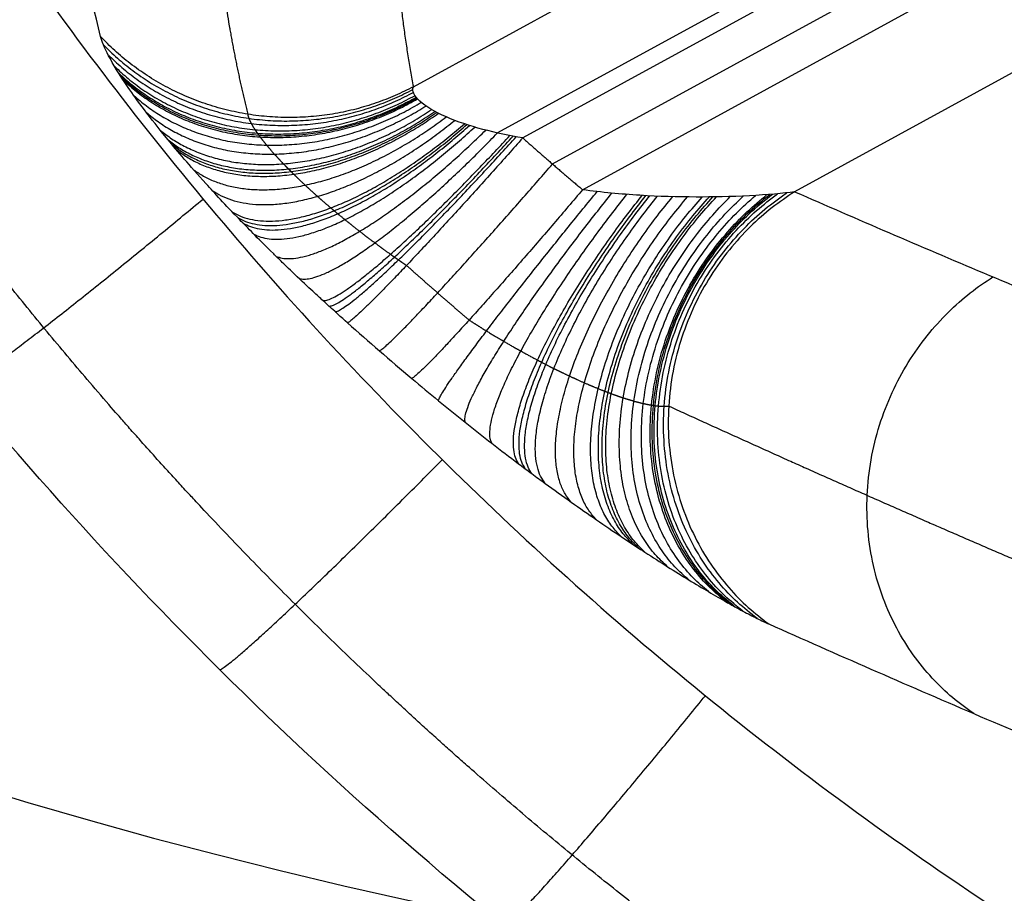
# Model space of a CAD drawing. Header units: millimetres. Extents: x -100 to 126, y -123 to 124.
# Tile 63 of 133: x -50.1 to -40.6, y 8.13 to 16.56. Entities that reach past the tile are written whole.
import ezdxf

# ---------------------------------------------------------------- set-up
doc = ezdxf.new("R2010")
doc.units = ezdxf.units.MM
doc.layers.add('Window garden_table', color=18, linetype='Continuous', true_color=0x000000)

msp = doc.modelspace()

# ---------------------------------------------------------------- linework, layer by layer
at = {"layer": 'Window garden_table'}
for p, q in [((-46.3034, 15.915, 68.3844), (8.8349, 46.0587, 68.3844)), ((8.7716, 45.1348, 69.1607), (-45.4916, 15.4696, 69.1607)), ((8.6804, 44.903, 69.1799), (-45.2472, 15.4212, 69.1799)), ((-44.9606, 15.1704, 69.1939), (8.7368, 44.5263, 69.1939)), ((-44.6699, 14.9217, 69.2079), (8.7892, 44.1474, 69.2079)), ((7.7008, 42.4135, 68.4884), (-42.6228, 14.902, 68.4884))]:
    msp.add_line(p, q, dxfattribs=at)
at = {"layer": 'Window garden_table', "extrusion": (0.095362, -0.174434, -0.98004)}
for centre, radius in [((-1.5741, -30.7518, -191.356), 58.0727), ((-1.5741, -30.7518, -193.856), 55.5727), ((-1.5741, -30.7518, -178.8288), 56.1189), ((-1.5741, -30.7518, -163.856), 52.2465)]:
    msp.add_circle(centre, radius, dxfattribs=at)
at = {"layer": 'Window garden_table', "extrusion": (-0.095362, 0.174434, 0.98004)}
msp.add_circle((1.5741, -30.7518, 161.3321), 53.3216, dxfattribs=at)
at = {"layer": 'Window garden_table', "extrusion": (0.095362, -0.174434, -0.98004)}
for centre, radius, start, end in [((-1.5741, -30.7518, -190.9647), 58.0419, 270, 90), ((-1.5741, -30.7518, -166.6929), 54.196, 270, 90), ((-1.5741, -30.7518, -165.2059), 53.0925, 270, 90), ((-1.5741, -30.7518, -190.9647), 58.0419, 90, 270), ((-1.5741, -30.7518, -166.6929), 54.196, 90, 270), ((-1.5741, -30.7518, -165.2059), 53.0925, 90, 270)]:
    msp.add_arc(centre, radius, start, end, dxfattribs=at)
at = {"layer": 'Window garden_table', "extrusion": (-0.095362, 0.174434, 0.98004)}
for centre, radius, start, end in [((1.5741, -30.7518, 191.7472), 53.1035, 90, 270), ((1.5741, -30.7518, 161.0191), 53.297, 90, 270), ((1.5741, -30.7518, 162.7743), 52.7073, 90, 270), ((1.5741, -30.7518, 191.7472), 53.1035, 270, 90), ((1.5741, -30.7518, 161.0191), 53.297, 270, 90), ((1.5741, -30.7518, 162.7743), 52.7073, 270, 90)]:
    msp.add_arc(centre, radius, start, end, dxfattribs=at)
at = {"layer": 'Window garden_table', "extrusion": (0.103662, -0.187475, -0.976784)}
for centre, radius in [((0.009, -26.0716, -165.443), 55.6208), ((0.009, -26.0716, -165.7885), 55.2753), ((0.009, -26.0716, -165.0975), 55.2753), ((0.009, -26.0716, -165.443), 54.9298)]:
    msp.add_arc(centre, radius, 91.7422, 88.6637, dxfattribs=at)
at = {"layer": 'Window garden_table', "extrusion": (0.102725, 0.187991, -0.976784)}
for centre, radius in [((-0.5324, -25.4646, -164.2861), 55.6208), ((-0.5324, -25.4646, -163.9406), 55.2753), ((-0.5324, -25.4646, -164.6316), 55.2753), ((-0.5324, -25.4646, -164.2861), 54.9298)]:
    msp.add_arc(centre, radius, 91.7422, 88.6637, dxfattribs=at)
at = {"layer": 'Window garden_table'}
for points, weights, knots in [([(-39.5587, 69.0784, 49.5184), (-40.5971, 68.5108, 49.5184), (-41.6075, 67.8916, 49.5209), (-43.5623, 66.5566, 49.531), (-44.507, 65.8406, 49.5385), (-46.3212, 64.3186, 49.5585), (-47.191, 63.5125, 49.571), (-48.8474, 61.818, 49.6008), (-49.6341, 60.9295, 49.6181), (-51.1169, 59.0786, 49.6574), (-51.813, 58.1161, 49.6793), (-53.1078, 56.1263, 49.7277), (-53.7067, 55.0989, 49.7542), (-54.8013, 52.9892, 49.8113), (-55.2971, 51.9067, 49.842), (-56.1809, 49.697, 49.9073), (-56.5688, 48.5697, 49.9419), (-57.2333, 46.2811, 50.0147), (-57.5097, 45.1196, 50.053), (-57.9482, 42.7738, 50.1327), (-58.1103, 41.5893, 50.1742), (-58.3187, 39.2087, 50.2601), (-58.3648, 38.0125, 50.3045), (-58.3407, 35.6197, 50.3957), (-58.2703, 34.4231, 50.4426), (-58.0138, 32.041, 50.5383), (-57.8275, 30.8555, 50.5872), (-57.3407, 28.507, 50.6865), (-57.0401, 27.3439, 50.7369), (-56.3274, 25.0514, 50.8389), (-55.9152, 23.9219, 50.8905), (-54.9833, 21.7074, 50.9942), (-54.4633, 20.6225, 51.0463), (-53.3207, 18.5074, 51.1507), (-52.6978, 17.4774, 51.2029), (-51.3551, 15.4822, 51.3071), (-50.6352, 14.5172, 51.3589), (-49.1051, 12.6613, 51.4617), (-48.2949, 11.7705, 51.5127), (-46.5919, 10.0719, 51.6132), (-45.699, 9.2642, 51.6628), (-43.8392, 7.7396, 51.76), (-42.8722, 7.0229, 51.8077), (-40.8734, 5.6872, 51.9007), (-39.8415, 5.0685, 51.946), (-37.7227, 3.9351, 52.0339), (-36.6358, 3.4206, 52.0765), (-34.4175, 2.5007, 52.1583), (-33.2861, 2.0955, 52.1976), (-30.9895, 1.3983, 52.2726), (-29.8246, 1.1066, 52.3083), (-27.4721, 0.6393, 52.3757), (-26.2848, 0.464, 52.4075), (-23.8994, 0.2314, 52.4666), (-22.7013, 0.1744, 52.494), (-20.9054, 0.1779, 52.5317), (-20.3067, 0.194, 52.5436), (-19.111, 0.2558, 52.5664), (-18.514, 0.3015, 52.5772), (-17.3232, 0.4226, 52.5977), (-16.7294, 0.498, 52.6073), (-15.5464, 0.6781, 52.6252), (-14.9572, 0.7829, 52.6336), (-13.7848, 1.0217, 52.6491), (-13.2017, 1.1557, 52.6562), (-12.043, 1.4525, 52.6692), (-11.4673, 1.6153, 52.6751), (-10.325, 1.9695, 52.6855), (-9.7583, 2.1608, 52.6901), (-8.6352, 2.5714, 52.6979), (-8.0788, 2.7907, 52.7012), (-6.9777, 3.2568, 52.7064), (-6.433, 3.5036, 52.7084), (-5.3565, 4.0241, 52.711), (-4.8249, 4.2977, 52.7117), (-3.7758, 4.8713, 52.7117), (-3.2584, 5.1711, 52.711), (-2.2392, 5.7963, 52.7084), (-1.7374, 6.1216, 52.7064), (-0.7507, 6.7969, 52.7012), (-0.2657, 7.1469, 52.6979), (0.6862, 7.8707, 52.6901), (1.1531, 8.2445, 52.6855), (2.0679, 9.0149, 52.6751), (2.5157, 9.4116, 52.6692), (3.391, 10.2268, 52.6562), (3.8186, 10.6453, 52.6491), (4.6524, 11.5033, 52.6336), (5.0586, 11.9427, 52.6252), (5.8489, 12.8413, 52.6073), (6.2328, 13.3005, 52.5977), (6.9776, 14.2376, 52.5772), (7.3383, 14.7154, 52.5664), (8.0358, 15.6886, 52.5436), (8.3725, 16.1839, 52.5317), (9.3449, 17.6938, 52.494), (9.9436, 18.7331, 52.4666), (11.0355, 20.8667, 52.4075), (11.5288, 21.9608, 52.3757), (12.4053, 24.1933, 52.3083), (12.7886, 25.3315, 52.2726), (13.4414, 27.641, 52.1976), (13.711, 28.8121, 52.1583), (14.1341, 31.1761, 52.0765), (14.2877, 32.3688, 52.0339), (14.4772, 34.7642, 51.946), (14.5134, 35.9668, 51.9007), (14.4681, 38.3704, 51.8077), (14.3867, 39.5713, 51.76), (14.1072, 41.9598, 51.6628), (13.9093, 43.1474, 51.6132), (13.3986, 45.4979, 51.5127), (13.0862, 46.6608, 51.4617), (12.3498, 48.9506, 51.3589), (11.9261, 50.0776, 51.3071), (10.9713, 52.2848, 51.2029), (10.4405, 53.3652, 51.1507), (9.2768, 55.4687, 51.0463), (8.6442, 56.4921, 50.9942), (7.2831, 58.472, 50.8905), (6.5549, 59.4286, 50.8389), (5.0097, 61.266, 50.7369), (4.1929, 62.1469, 50.6865), (2.4787, 63.8244, 50.5872), (1.5813, 64.6212, 50.5383), (-0.2854, 66.123, 50.4426), (-1.2548, 66.8282, 50.3957), (-3.256, 68.14, 50.3045), (-4.2879, 68.7469, 50.2601), (-6.4043, 69.8566, 50.1742), (-7.4889, 70.3596, 50.1327), (-9.7003, 71.2566, 50.053), (-10.8272, 71.6509, 50.0147), (-13.1124, 72.3269, 49.9419), (-14.2708, 72.6089, 49.9073), (-16.608, 73.0577, 49.842), (-17.7869, 73.2247, 49.8113), (-20.1537, 73.442, 49.7542), (-21.3418, 73.4926, 49.7277), (-23.7157, 73.4766, 49.6793), (-24.9018, 73.4102, 49.6574), (-27.2602, 73.1612, 49.6181), (-28.4328, 72.9785, 49.6008), (-30.7534, 72.4989, 49.571), (-31.9014, 72.2018, 49.5585), (-34.162, 71.4961, 49.5385), (-35.2746, 71.0874, 49.531), (-37.4537, 70.1625, 49.5209), (-38.5203, 69.6461, 49.5184), (-39.5587, 69.0784, 49.5184)], [0.905089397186, 0.905089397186, 0.905052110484, 0.904903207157, 0.904791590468, 0.904494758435, 0.904309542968, 0.903866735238, 0.903609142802, 0.903023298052, 0.902695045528, 0.90197009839, 0.901573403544, 0.900714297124, 0.900251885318, 0.89926458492, 0.898739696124, 0.897631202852, 0.897047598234, 0.89582596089, 0.895187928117, 0.893862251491, 0.893174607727, 0.891755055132, 0.891023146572, 0.889520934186, 0.888750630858, 0.887178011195, 0.886375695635, 0.884745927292, 0.883918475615, 0.882245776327, 0.881400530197, 0.879700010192, 0.878844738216, 0.877132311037, 0.876275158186, 0.874567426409, 0.873716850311, 0.872030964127, 0.87119565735, 0.869549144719, 0.868737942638, 0.867148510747, 0.866370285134, 0.864855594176, 0.864119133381, 0.862696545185, 0.862010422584, 0.860696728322, 0.860069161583, 0.858880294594, 0.858318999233, 0.857269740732, 0.856781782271, 0.856109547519, 0.855895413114, 0.855487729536, 0.855294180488, 0.854928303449, 0.854755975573, 0.85443311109, 0.854282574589, 0.854003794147, 0.8538755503, 0.853641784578, 0.853536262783, 0.853348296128, 0.853265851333, 0.853124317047, 0.853065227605, 0.852970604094, 0.852935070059, 0.852887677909, 0.85287581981, 0.85287581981, 0.852887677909, 0.852935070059, 0.852970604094, 0.853065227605, 0.853124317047, 0.853265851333, 0.853348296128, 0.853536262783, 0.853641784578, 0.8538755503, 0.854003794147, 0.854282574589, 0.85443311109, 0.854755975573, 0.854928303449, 0.855294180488, 0.855487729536, 0.855895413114, 0.856109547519, 0.856781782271, 0.857269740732, 0.858318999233, 0.858880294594, 0.860069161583, 0.860696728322, 0.862010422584, 0.862696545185, 0.864119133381, 0.864855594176, 0.866370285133, 0.867148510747, 0.868737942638, 0.869549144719, 0.87119565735, 0.872030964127, 0.873716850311, 0.874567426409, 0.876275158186, 0.877132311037, 0.878844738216, 0.879700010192, 0.881400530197, 0.882245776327, 0.883918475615, 0.884745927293, 0.886375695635, 0.887178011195, 0.888750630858, 0.889520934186, 0.891023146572, 0.891755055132, 0.893174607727, 0.893862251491, 0.895187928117, 0.89582596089, 0.897047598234, 0.897631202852, 0.898739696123, 0.89926458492, 0.900251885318, 0.900714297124, 0.901573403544, 0.90197009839, 0.902695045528, 0.903023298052, 0.903609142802, 0.903866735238, 0.904309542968, 0.904494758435, 0.904791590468, 0.904903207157, 0.905052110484, 0.905089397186, 0.905089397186], [0, 0, 0, 0, 0.098175, 0.098175, 0.19635, 0.19635, 0.294524, 0.294524, 0.392699, 0.392699, 0.490874, 0.490874, 0.589049, 0.589049, 0.687223, 0.687223, 0.785398, 0.785398, 0.883573, 0.883573, 0.981748, 0.981748, 1.079922, 1.079922, 1.178097, 1.178097, 1.276272, 1.276272, 1.374447, 1.374447, 1.472622, 1.472622, 1.570796, 1.570796, 1.668971, 1.668971, 1.767146, 1.767146, 1.865321, 1.865321, 1.963495, 1.963495, 2.06167, 2.06167, 2.159845, 2.159845, 2.25802, 2.25802, 2.356194, 2.356194, 2.454369, 2.454369, 2.552544, 2.552544, 2.650719, 2.650719, 2.699806, 2.699806, 2.748894, 2.748894, 2.797981, 2.797981, 2.847068, 2.847068, 2.896156, 2.896156, 2.945243, 2.945243, 2.99433, 2.99433, 3.043418, 3.043418, 3.092505, 3.092505, 3.141593, 3.141593, 3.19068, 3.19068, 3.239767, 3.239767, 3.288855, 3.288855, 3.337942, 3.337942, 3.38703, 3.38703, 3.436117, 3.436117, 3.485204, 3.485204, 3.534292, 3.534292, 3.583379, 3.583379, 3.632467, 3.632467, 3.730641, 3.730641, 3.828816, 3.828816, 3.926991, 3.926991, 4.025166, 4.025166, 4.12334, 4.12334, 4.221515, 4.221515, 4.31969, 4.31969, 4.417865, 4.417865, 4.516039, 4.516039, 4.614214, 4.614214, 4.712389, 4.712389, 4.810564, 4.810564, 4.908739, 4.908739, 5.006913, 5.006913, 5.105088, 5.105088, 5.203263, 5.203263, 5.301438, 5.301438, 5.399612, 5.399612, 5.497787, 5.497787, 5.595962, 5.595962, 5.694137, 5.694137, 5.792311, 5.792311, 5.890486, 5.890486, 5.988661, 5.988661, 6.086836, 6.086836, 6.185011, 6.185011, 6.283185, 6.283185, 6.283185, 6.283185]), ([(-48.2529, 18.2518, 57.1112), (-48.2394, 17.811, 58.915), (-48.2045, 17.3762, 60.7451), (-48.0891, 16.5078, 64.5067), (-48.0073, 16.0745, 66.4405), (-47.9019, 15.6503, 68.3925)], [0.874793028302, 0.878303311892, 0.881709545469, 0.888449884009, 0.891775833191, 0.894995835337], [4.3985493, 4.3985493, 4.3985493, 4.3985493, 4.4650367, 4.4650367, 4.5341503, 4.5341503, 4.5341503, 4.5341503]), ([(-47.9019, 15.6503, 68.3925), (-47.9007, 15.6389, 68.4466), (-47.8973, 15.6257, 68.5001), (-47.8862, 15.5958, 68.6055), (-47.8785, 15.5792, 68.6575), (-47.8588, 15.5426, 68.76), (-47.8467, 15.5226, 68.8105), (-47.8253, 15.4901, 68.885), (-47.8175, 15.4788, 68.9096), (-47.8051, 15.4613, 68.9462), (-47.8008, 15.4553, 68.9583), (-47.7919, 15.4432, 68.9825), (-47.7873, 15.437, 68.9945), (-47.7638, 15.4058, 69.054), (-47.7428, 15.3795, 69.1), (-47.6969, 15.3243, 69.1887), (-47.6719, 15.2955, 69.2313), (-47.6178, 15.2354, 69.3133), (-47.5887, 15.2041, 69.3526), (-47.542, 15.1555, 69.4089), (-47.5259, 15.1389, 69.4272), (-47.5009, 15.1137, 69.454), (-47.4925, 15.1052, 69.4628), (-47.4753, 15.0882, 69.4802), (-47.4667, 15.0796, 69.4887), (-47.4229, 15.0366, 69.5306), (-47.3862, 15.0016, 69.5618), (-47.3098, 14.9304, 69.6196), (-47.2701, 14.8943, 69.6461), (-47.1876, 14.821, 69.6947), (-47.1448, 14.7839, 69.7166), (-47.0895, 14.737, 69.7411), (-47.0783, 14.7276, 69.7459), (-47.0558, 14.7088, 69.7551), (-47.0444, 14.6993, 69.7595), (-47.0101, 14.6709, 69.7725), (-46.9871, 14.652, 69.7804), (-46.9171, 14.5953, 69.8023), (-46.8697, 14.5577, 69.8144), (-46.7734, 14.4829, 69.8336), (-46.7244, 14.4457, 69.8407), (-46.6251, 14.3718, 69.85), (-46.5747, 14.3352, 69.8523), (-46.511, 14.2898, 69.852), (-46.4982, 14.2807, 69.8518), (-46.4725, 14.2626, 69.8511), (-46.4596, 14.2535, 69.8506), (-46.4209, 14.2266, 69.8487), (-46.395, 14.2087, 69.8468), (-46.3691, 14.191, 69.8443)], [0.894995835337, 0.895443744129, 0.895852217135, 0.89658527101, 0.89690989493, 0.897467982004, 0.897701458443, 0.897975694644, 0.898054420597, 0.898152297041, 0.898181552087, 0.898233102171, 0.89825537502, 0.898348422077, 0.898364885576, 0.898275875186, 0.898170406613, 0.897829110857, 0.897593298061, 0.897133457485, 0.896962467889, 0.896678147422, 0.896578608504, 0.896370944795, 0.896262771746, 0.895700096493, 0.895180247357, 0.893997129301, 0.893333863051, 0.891857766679, 0.891044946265, 0.889930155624, 0.889702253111, 0.889236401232, 0.88899821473, 0.888270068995, 0.887767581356, 0.886208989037, 0.885101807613, 0.882750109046, 0.881505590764, 0.878876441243, 0.877491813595, 0.875670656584, 0.875301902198, 0.874555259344, 0.874177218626, 0.873031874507, 0.872252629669, 0.871457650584], [0, 0, 0, 0, 0.311503, 0.311503, 0.623006, 0.623006, 0.934509, 0.934509, 1.090261, 1.090261, 1.168136, 1.168136, 1.246012, 1.246012, 1.557515, 1.557515, 1.869018, 1.869018, 2.180521, 2.180521, 2.336273, 2.336273, 2.414148, 2.414148, 2.492024, 2.492024, 2.803527, 2.803527, 3.11503, 3.11503, 3.426533, 3.426533, 3.504409, 3.504409, 3.582285, 3.582285, 3.738036, 3.738036, 4.049539, 4.049539, 4.361042, 4.361042, 4.672545, 4.672545, 4.750421, 4.750421, 4.828297, 4.828297, 4.984048, 4.984048, 4.984048, 4.984048]), ([(-45.7651, 13.6641, 69.8767), (-45.7086, 13.6279, 69.8709), (-45.6525, 13.5927, 69.8626), (-45.5408, 13.5243, 69.8413), (-45.4853, 13.4911, 69.8282), (-45.375, 13.4266, 69.7975), (-45.3201, 13.3954, 69.7799), (-45.2114, 13.3349, 69.7403), (-45.1575, 13.3057, 69.7183), (-45.0909, 13.2706, 69.6883), (-45.0775, 13.2636, 69.6822), (-45.051, 13.2498, 69.6696), (-45.0377, 13.2429, 69.6632), (-44.9981, 13.2226, 69.6436), (-44.9721, 13.2094, 69.6301), (-44.8947, 13.1709, 69.5884), (-44.8444, 13.1466, 69.5589), (-44.7465, 13.1008, 69.497), (-44.6989, 13.0792, 69.4646), (-44.6064, 13.0388, 69.397), (-44.5615, 13.0199, 69.3618), (-44.4964, 12.9937, 69.3074), (-44.475, 12.9853, 69.2889), (-44.4435, 12.9731, 69.2608), (-44.4331, 12.9692, 69.2513), (-44.4125, 12.9614, 69.2323), (-44.4023, 12.9576, 69.2227), (-44.3517, 12.939, 69.1744), (-44.3134, 12.9258, 69.1353), (-44.2408, 12.9021, 69.0563), (-44.2065, 12.8917, 69.0164), (-44.1419, 12.8735, 68.9362), (-44.1116, 12.8658, 68.8959), (-44.0549, 12.8528, 68.815), (-44.0285, 12.8475, 68.7746), (-43.9979, 12.8424, 68.7241), (-43.9919, 12.8415, 68.714), (-43.9802, 12.8397, 68.6938), (-43.9744, 12.8389, 68.6837), (-43.9575, 12.8367, 68.6534), (-43.9468, 12.8355, 68.6334), (-43.9162, 12.8327, 68.5739), (-43.8979, 12.8319, 68.5348), (-43.8652, 12.832, 68.458), (-43.8508, 12.833, 68.4203), (-43.8381, 12.8346, 68.3831)], [0.870871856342, 0.869105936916, 0.867284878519, 0.863534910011, 0.861606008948, 0.857641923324, 0.855606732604, 0.851430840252, 0.849290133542, 0.846548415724, 0.845996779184, 0.844886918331, 0.844328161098, 0.842646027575, 0.841518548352, 0.838118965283, 0.835829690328, 0.831211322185, 0.828882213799, 0.824191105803, 0.821829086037, 0.81826772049, 0.817077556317, 0.81528869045, 0.814691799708, 0.813496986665, 0.812898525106, 0.80991650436, 0.807556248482, 0.802899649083, 0.800603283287, 0.796090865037, 0.7938747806, 0.789543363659, 0.787427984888, 0.784862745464, 0.784353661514, 0.783343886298, 0.782842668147, 0.781357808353, 0.780392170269, 0.777572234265, 0.775794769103, 0.772470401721, 0.770923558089, 0.769507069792], [0, 0, 0, 0, 0.324096, 0.324096, 0.648191, 0.648191, 0.972287, 0.972287, 1.296382, 1.296382, 1.377406, 1.377406, 1.45843, 1.45843, 1.620478, 1.620478, 1.944573, 1.944573, 2.268669, 2.268669, 2.592764, 2.592764, 2.754812, 2.754812, 2.835836, 2.835836, 2.91686, 2.91686, 3.240955, 3.240955, 3.565051, 3.565051, 3.889146, 3.889146, 4.213242, 4.213242, 4.294265, 4.294265, 4.375289, 4.375289, 4.537337, 4.537337, 4.861433, 4.861433, 5.185528, 5.185528, 5.185528, 5.185528]), ([(-43.8381, 12.8346, 68.3831), (-43.2027, 12.544, 66.5), (-42.5642, 12.2566, 64.6229), (-41.3001, 11.6981, 60.9408), (-40.6745, 11.4265, 59.1345), (-40.0452, 11.1589, 57.3358)], [0.769507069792, 0.767375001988, 0.765157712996, 0.760612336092, 0.758291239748, 0.75586670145], [0, 0, 0, 0, 6.023503, 6.023503, 11.827787, 11.827787, 11.827787, 11.827787])]:
    msp.add_rational_spline(points, weights, degree=3, knots=knots, dxfattribs=at)
for points, knots in [([(-3.9243, 3.8891, 54.873), (-4.4257, 3.615, 54.873), (-4.9133, 3.3632, 54.8723), (-5.9013, 2.8798, 54.8697), (-6.3908, 2.6541, 54.8678), (-7.7987, 2.0393, 54.8607), (-8.6623, 1.7076, 54.8542), (-10.2606, 1.1491, 54.8397), (-10.997, 0.9218, 54.8317), (-12.3758, 0.5356, 54.8148), (-13.0213, 0.3759, 54.8059), (-14.8532, -0.0318, 54.7786), (-15.9452, -0.2125, 54.7595), (-17.9751, -0.4735, 54.7205), (-18.9107, -0.5522, 54.7006), (-20.6779, -0.6429, 54.6604), (-21.5079, -0.6543, 54.6401), (-23.0906, -0.6288, 54.5992), (-23.8428, -0.5917, 54.5787), (-26.0082, -0.4248, 54.5167), (-27.3317, -0.2402, 54.475), (-29.8178, 0.2257, 54.3914), (-30.9801, 0.508, 54.3493), (-33.1812, 1.1445, 54.265), (-34.2202, 1.4991, 54.2228), (-36.1989, 2.2652, 54.1382), (-37.1392, 2.6771, 54.0958), (-38.9364, 3.5482, 54.0111), (-39.7937, 4.0076, 53.9686), (-42.2554, 5.4457, 53.8414), (-43.7535, 6.485, 53.7565), (-46.519, 8.6925, 53.5868), (-47.7864, 9.8615, 53.5018), (-50.1179, 12.3109, 53.3322), (-51.1824, 13.5921, 53.2474), (-53.1232, 16.2579, 53.0778), (-53.9993, 17.6424, 52.9931), (-55.5671, 20.5109, 52.8239), (-56.2588, 21.9949, 52.7393), (-57.4535, 25.0643, 52.5705), (-57.9565, 26.6497, 52.4862), (-58.7588, 29.9292, 52.3179), (-59.0585, 31.6243, 52.2336), (-59.4244, 35.1363, 52.0658), (-59.4912, 36.9537, 51.982), (-59.3756, 39.7923, 51.8567), (-59.3008, 40.7573, 51.8149), (-59.0674, 42.7306, 51.7317), (-58.9088, 43.7392, 51.6901), (-58.4914, 45.8072, 51.6071), (-58.2326, 46.8671, 51.5657), (-57.5892, 49.0507, 51.4832), (-57.2048, 50.1746, 51.442), (-56.2675, 52.5072, 51.36), (-55.7153, 53.7161, 51.3192), (-54.6994, 55.6216, 51.2584), (-54.3291, 56.2723, 51.2383), (-53.5065, 57.6132, 51.1982), (-53.0544, 58.3033, 51.1783), (-52.0367, 59.7372, 51.1388), (-51.4724, 60.4802, 51.1193), (-50.1722, 62.0449, 51.0809), (-49.439, 62.8655, 51.062), (-48.1183, 64.1898, 51.035), (-47.6392, 64.6484, 51.0261), (-46.5746, 65.6063, 51.0092), (-45.9866, 66.1083, 51.0011), (-44.6484, 67.1673, 50.9864), (-43.8953, 67.727, 50.9798), (-42.5827, 68.6106, 50.9723), (-42.1141, 68.9123, 50.9702), (-41.1318, 69.5113, 50.9675), (-40.6364, 69.7982, 50.9667), (-40.1096, 70.0862, 50.9667)], [0.1187111, 0.1187111, 0.1187111, 0.1187111, 0.1191748, 0.1191748, 0.1196384, 0.1196384, 0.1205658, 0.1205658, 0.1214931, 0.1214931, 0.1224205, 0.1224205, 0.1242752, 0.1242752, 0.1261299, 0.1261299, 0.1279846, 0.1279846, 0.1298393, 0.1298393, 0.1335487, 0.1335487, 0.1372618, 0.1372618, 0.1409748, 0.1409748, 0.1446879, 0.1446879, 0.1484009, 0.1484009, 0.1558162, 0.1558162, 0.1632315, 0.1632315, 0.1706489, 0.1706489, 0.1780662, 0.1780662, 0.1854812, 0.1854812, 0.1928962, 0.1928962, 0.200314, 0.200314, 0.2077318, 0.2077318, 0.2114404, 0.2114404, 0.2151491, 0.2151491, 0.2188578, 0.2188578, 0.2225664, 0.2225664, 0.2262803, 0.2262803, 0.2281373, 0.2281373, 0.2299943, 0.2299943, 0.2318513, 0.2318513, 0.2337082, 0.2337082, 0.2346367, 0.2346367, 0.2355652, 0.2355652, 0.2364937, 0.2364937, 0.2369579, 0.2369579, 0.2374222, 0.2374222, 0.2374222, 0.2374222]), ([(-46.9383, 13.6375, 71.4515), (-46.9976, 13.6901, 71.4477), (-47.0598, 13.7454, 71.4432), (-47.1919, 13.8662, 71.4224), (-47.221, 13.8929, 71.4175), (-47.2978, 13.964, 71.4023), (-47.3579, 14.02, 71.3892), (-47.4902, 14.1454, 71.353), (-47.5344, 14.1881, 71.3382), (-47.6019, 14.2534, 71.3149), (-47.6278, 14.2787, 71.3052), (-47.7446, 14.3932, 71.2599), (-47.7982, 14.4474, 71.2336), (-47.8992, 14.5496, 71.1829), (-47.9406, 14.5921, 71.1599), (-48.0531, 14.7086, 71.0938), (-48.1122, 14.7712, 71.0539), (-48.2171, 14.8836, 70.9777), (-48.2627, 14.9334, 70.9414), (-48.3874, 15.0711, 70.8355), (-48.4546, 15.1477, 70.7692), (-48.5737, 15.2859, 70.6406), (-48.6252, 15.3473, 70.5784), (-48.7644, 15.5163, 70.396), (-48.8372, 15.6094, 70.2798), (-48.9618, 15.7745, 70.0533), (-49.0129, 15.8458, 69.9432), (-49.144, 16.0367, 69.6187), (-49.2029, 16.1346, 69.4103), (-49.2863, 16.293, 69.0037), (-49.3106, 16.3532, 68.8055), (-49.3221, 16.3989, 68.6112)], [-0.004954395, -0.004954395, -0.004954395, -0.004954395, -0.004877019, -0.004877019, -0.004857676, -0.004857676, -0.004838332, -0.004838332, -0.004818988, -0.004818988, -0.004799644, -0.004799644, -0.004722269, -0.004722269, -0.004644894, -0.004644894, -0.004490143, -0.004490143, -0.004335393, -0.004335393, -0.004025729, -0.004025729, -0.003716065, -0.003716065, -0.003096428, -0.003096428, -0.002477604, -0.002477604, -0.001238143, -0.001238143, 0, 0, 0, 0]), ([(-45.2472, 15.4212, 69.1799), (-45.3722, 15.4427, 69.1768), (-45.5046, 15.4701, 69.1639), (-45.7589, 15.538, 69.1075), (-45.8809, 15.5784, 69.064), (-46.2099, 15.7212, 68.8675), (-46.3325, 15.8347, 68.6558), (-46.3034, 15.915, 68.3844)], [0, 0, 0, 0, 0.000382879, 0.000382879, 0.000763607, 0.000763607, 0.001590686, 0.001590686, 0.001590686, 0.001590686]), ([(-42.6228, 14.902, 68.4884), (-42.7297, 14.8862, 68.6169), (-42.8883, 14.8721, 68.7346), (-43.2324, 14.8548, 68.9241), (-43.4178, 14.8509, 68.9956), (-43.7507, 14.8518, 69.1009), (-43.9325, 14.8568, 69.1426), (-44.2997, 14.8789, 69.1983), (-44.4852, 14.8963, 69.2122), (-44.6699, 14.9217, 69.2079)], [0, 0, 0, 0, 0.000517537, 0.000517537, 0.001040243, 0.001040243, 0.001637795, 0.001637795, 0.002235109, 0.002235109, 0.002235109, 0.002235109]), ([(-46.3188, 13.1005, 71.4903), (-46.233, 13.0278, 71.4956), (-46.1472, 12.9563, 71.4968), (-45.9754, 12.8153, 71.4912), (-45.8895, 12.7458, 71.4845), (-45.7175, 12.6089, 71.4634), (-45.6315, 12.5414, 71.449), (-45.4595, 12.4084, 71.4126), (-45.3734, 12.3429, 71.3906), (-45.2659, 12.2621, 71.3583), (-45.2444, 12.2461, 71.3516), (-45.2014, 12.214, 71.3377), (-45.1798, 12.198, 71.3305), (-45.1154, 12.1504, 71.3083), (-45.0727, 12.119, 71.2925), (-44.9456, 12.0263, 71.2427), (-44.8619, 11.9662, 71.2061), (-44.6967, 11.8492, 71.1259), (-44.6153, 11.7923, 71.0824), (-44.4547, 11.6817, 70.9885), (-44.3755, 11.6279, 70.9382), (-44.2586, 11.5497, 70.8574), (-44.2199, 11.524, 70.8296), (-44.1624, 11.4861, 70.7865), (-44.1433, 11.4736, 70.7719), (-44.1053, 11.4487, 70.7423), (-44.0863, 11.4363, 70.7272), (-43.9924, 11.3753, 70.6511), (-43.9195, 11.3287, 70.5873), (-43.7785, 11.2399, 70.4542), (-43.7104, 11.1977, 70.3848), (-43.5788, 11.1175, 70.2402), (-43.5155, 11.0796, 70.165), (-43.3939, 11.0081, 70.0088), (-43.3356, 10.9745, 69.9277), (-43.2661, 10.9353, 69.8223), (-43.2524, 10.9277, 69.801), (-43.2253, 10.9126, 69.7581), (-43.2119, 10.9051, 69.7364), (-43.1724, 10.8834, 69.6709), (-43.1469, 10.8696, 69.6268), (-43.0733, 10.8302, 69.4927), (-43.0277, 10.8067, 69.4012), (-42.944, 10.765, 69.2137), (-42.9058, 10.7469, 69.1179), (-42.8715, 10.7316, 69.0197)], [0, 0, 0, 0, 0.324096, 0.324096, 0.648191, 0.648191, 0.972287, 0.972287, 1.296382, 1.296382, 1.377406, 1.377406, 1.45843, 1.45843, 1.620478, 1.620478, 1.944573, 1.944573, 2.268669, 2.268669, 2.592764, 2.592764, 2.754812, 2.754812, 2.835836, 2.835836, 2.91686, 2.91686, 3.240955, 3.240955, 3.565051, 3.565051, 3.889146, 3.889146, 4.213242, 4.213242, 4.294265, 4.294265, 4.375289, 4.375289, 4.537337, 4.537337, 4.861433, 4.861433, 5.185528, 5.185528, 5.185528, 5.185528]), ([(-42.8715, 10.7316, 69.0197), (-42.2176, 10.4404, 67.1485), (-41.5582, 10.1521, 65.2788), (-40.2346, 9.5851, 61.5651), (-39.5706, 9.3064, 59.7211), (-38.8995, 9.0314, 57.8791)], [0, 0, 0, 0, 6.023503, 6.023503, 11.975154, 11.975154, 11.975154, 11.975154])]:
    msp.add_open_spline(points, degree=3, knots=knots, dxfattribs=at)
at = {"layer": 'Window garden_table', "extrusion": (-0.018779, 0.034351, 0.999233)}
msp.add_rational_spline([(-38.7051, 67.5171, 49.0182), (-68.873, 51.0245, 49.0182), (-52.1717, 20.4748, 50.3823), (-35.4704, -10.0749, 51.7464), (-5.3025, 6.4176, 51.7464)], [1, 0.707106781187, 1, 0.707106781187, 1], degree=2, knots=[0, 0, 0, 54.369509, 54.369509, 108.739017, 108.739017, 108.739017], dxfattribs=at)
at = {"layer": 'Window garden_table'}
for points in [[(-49.3221, 16.3989, 68.6112), (-49.5469, 17.2948, 64.8044), (-49.6826, 18.2458, 60.9966), (-49.7183, 19.2589, 57.1875)], [(-46.9383, 13.6375, 71.4515), (-46.7339, 13.4562, 71.4645), (-46.5274, 13.2771, 71.4774), (-46.3188, 13.1005, 71.4903)]]:
    msp.add_open_spline(points, degree=3, dxfattribs=at)
at = {"layer": 'Window garden_table', "extrusion": (0.469627, -0.859032, -0.203751)}
msp.add_rational_spline([(-46.4997, 18.3986, 57.4608), (-46.5292, 17.1083, 62.8325), (-46.3034, 15.915, 68.3844)], [0.90358638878, 0.918290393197, 0.937315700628], degree=2, dxfattribs=at)
at = {"layer": 'Window garden_table', "extrusion": (-0.039727, 0.209988, -0.976897)}
msp.add_rational_spline([(-46.3034, 15.915, 68.3844), (-48.0147, 15.0091, 68.2593), (-49.3221, 16.3989, 68.6112)], [1, 0.789991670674, 1], degree=2, dxfattribs=at)
at = {"layer": 'Window garden_table', "extrusion": (-0.099825, 0.270777, -0.957452)}
msp.add_rational_spline([(-49.2954, 16.3206, 68.8999), (-48.0057, 14.9872, 68.3884), (-46.3076, 15.8891, 68.4664)], [1, 0.792437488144, 1], degree=2, dxfattribs=at)
at = {"layer": 'Window garden_table', "extrusion": (-0.15978, 0.328793, -0.930788)}
msp.add_rational_spline([(-49.25, 16.2241, 69.1802), (-47.9851, 14.9547, 68.5146), (-46.3022, 15.8608, 68.5458)], [1, 0.794377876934, 1], degree=2, dxfattribs=at)
at = {"layer": 'Window garden_table', "extrusion": (-0.219578, 0.383868, -0.896901)}
msp.add_rational_spline([(-49.1859, 16.1097, 69.4521), (-47.953, 14.9114, 68.6373), (-46.2871, 15.8303, 68.6228)], [1, 0.795768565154, 1], degree=2, dxfattribs=at)
at = {"layer": 'Window garden_table', "extrusion": (-0.249401, 0.410234, -0.877216)}
msp.add_rational_spline([(-49.1466, 16.0458, 69.5848), (-47.9324, 14.8857, 68.6971), (-46.2757, 15.8143, 68.6603)], [1, 0.79623934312, 1], degree=2, dxfattribs=at)
at = {"layer": 'Window garden_table', "extrusion": (-0.264288, 0.423109, -0.866678)}
msp.add_rational_spline([(-49.1251, 16.0121, 69.6504), (-47.921, 14.8718, 68.7265), (-46.2691, 15.8061, 68.6789)], [1, 0.796414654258, 1], degree=2, dxfattribs=at)
at = {"layer": 'Window garden_table', "extrusion": (-0.279127, 0.435749, -0.855693)}
msp.add_rational_spline([(-49.1024, 15.9774, 69.7153), (-47.9088, 14.8573, 68.7555), (-46.2618, 15.7978, 68.6972)], [1, 0.796547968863, 1], degree=2, dxfattribs=at)
at = {"layer": 'Window garden_table', "extrusion": (-0.33716, 0.483237, -0.807964)}
msp.add_rational_spline([(-49.0008, 15.8298, 69.9646), (-47.8533, 14.7934, 68.8659), (-46.2265, 15.764, 68.7676)], [1, 0.796640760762, 1], degree=2, dxfattribs=at)
at = {"layer": 'Window garden_table', "extrusion": (-0.392981, 0.525787, -0.754396)}
msp.add_rational_spline([(-48.882, 15.6688, 70.1979), (-47.7871, 14.7206, 68.9667), (-46.1813, 15.7294, 68.8333)], [1, 0.79599951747, 1], degree=2, dxfattribs=at)
at = {"layer": 'Window garden_table', "extrusion": (-0.446452, 0.563355, -0.695206)}
msp.add_rational_spline([(-48.746, 15.495, 70.4153), (-47.7105, 14.6393, 69.057), (-46.1262, 15.6943, 68.8944)], [1, 0.794573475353, 1], degree=2, dxfattribs=at)
at = {"layer": 'Window garden_table', "extrusion": (-0.472249, 0.580242, -0.663551)}
msp.add_rational_spline([(-48.6714, 15.4033, 70.518), (-47.6683, 14.5956, 69.0979), (-46.0947, 15.6766, 68.9232)], [1, 0.793545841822, 1], degree=2, dxfattribs=at)
at = {"layer": 'Window garden_table', "extrusion": (-0.484892, 0.588199, -0.647226)}
msp.add_rational_spline([(-48.6324, 15.3562, 70.5678), (-47.6462, 14.573, 69.1172), (-46.078, 15.6677, 68.9371)], [1, 0.792949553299, 1], degree=2, dxfattribs=at)
at = {"layer": 'Window garden_table', "extrusion": (-0.497289, 0.595787, -0.630668)}
msp.add_rational_spline([(-48.5925, 15.3087, 70.6162), (-47.6236, 14.5501, 69.1356), (-46.0607, 15.6589, 68.9507)], [1, 0.792300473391, 1], degree=2, dxfattribs=at)
at = {"layer": 'Window garden_table', "extrusion": (-0.544271, 0.622446, -0.562432)}
msp.add_rational_spline([(-48.4247, 15.1141, 70.7965), (-47.5287, 14.4552, 69.2002), (-45.9862, 15.6241, 69.0011)], [1, 0.789177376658, 1], degree=2, dxfattribs=at)
at = {"layer": 'Window garden_table', "extrusion": (-0.587094, 0.643414, -0.491263)}
msp.add_rational_spline([(-48.2438, 14.913, 70.9557), (-47.4268, 14.3559, 69.2499), (-45.903, 15.5903, 69.0454)], [1, 0.78519162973, 1], degree=2, dxfattribs=at)
at = {"layer": 'Window garden_table', "extrusion": (-0.625729, 0.65893, -0.417462)}
msp.add_rational_spline([(-48.0496, 14.7054, 71.0941), (-47.3186, 14.2529, 69.2842), (-45.8111, 15.5575, 69.0838)], [1, 0.780306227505, 1], degree=2, dxfattribs=at)
at = {"layer": 'Window garden_table', "extrusion": (-0.634727, 0.66198, -0.398628)}
msp.add_rational_spline([(-47.999, 14.6526, 71.1254), (-47.2907, 14.2267, 69.2903), (-45.7868, 15.5495, 69.0925)], [1, 0.778938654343, 1], degree=2, dxfattribs=at)
at = {"layer": 'Window garden_table', "extrusion": (-0.643457, 0.664703, -0.37965)}
msp.add_rational_spline([(-47.9475, 14.5994, 71.1555), (-47.2623, 14.2002, 69.2954), (-45.7618, 15.5416, 69.1007)], [1, 0.77751099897, 1], degree=2, dxfattribs=at)
at = {"layer": 'Window garden_table', "extrusion": (-0.659978, 0.669148, -0.34157)}
msp.add_rational_spline([(-47.8429, 14.4926, 71.2111), (-47.2052, 14.1473, 69.3024), (-45.7107, 15.5261, 69.116)], [1, 0.774496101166, 1], degree=2, dxfattribs=at)
at = {"layer": 'Window garden_table', "extrusion": (0.689233, -0.674213, 0.265321)}
msp.add_rational_spline([(-47.6279, 14.2789, 71.305), (-47.0895, 14.0418, 69.3039), (-45.6038, 15.4967, 69.1416)], [1, 0.767851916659, 1], degree=2, dxfattribs=at)
at = {"layer": 'Window garden_table', "extrusion": (0.713608, -0.674553, 0.189053)}
msp.add_rational_spline([(-47.4053, 14.065, 71.3761), (-46.9729, 13.9375, 69.2889), (-45.4909, 15.4694, 69.1608)], [1, 0.760382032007, 1], degree=2, dxfattribs=at)
at = {"layer": 'Window garden_table', "extrusion": (0.733248, -0.670536, 0.112825)}
msp.add_rational_spline([(-47.1753, 13.851, 71.425), (-46.8563, 13.8351, 69.2575), (-45.3719, 15.4442, 69.1735)], [1, 0.752069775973, 1], degree=2, dxfattribs=at)
at = {"layer": 'Window garden_table', "extrusion": (0.737427, -0.668885, 0.093774)}
msp.add_rational_spline([(-47.1166, 13.7975, 71.4337), (-46.8273, 13.8099, 69.2471), (-45.3412, 15.4383, 69.1757)], [1, 0.749857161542, 1], degree=2, dxfattribs=at)
at = {"layer": 'Window garden_table', "extrusion": (0.741315, -0.666984, 0.074733)}
msp.add_rational_spline([(-47.0574, 13.744, 71.4411), (-46.7984, 13.7848, 69.2356), (-45.3101, 15.4324, 69.1775)], [1, 0.747590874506, 1], degree=2, dxfattribs=at)
at = {"layer": 'Window garden_table', "extrusion": (0.748186, -0.662466, 0.036835)}
msp.add_rational_spline([(-45.2472, 15.4212, 69.1799), (-46.7411, 13.7356, 69.2097), (-46.9383, 13.6375, 71.4515)], [1, 0.742915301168, 1], degree=2, dxfattribs=at)
at = {"layer": 'Window garden_table', "extrusion": (0.018779, -0.034351, -0.999233)}
msp.add_rational_spline([(-45.2472, 15.4212, 69.1799), (-44.9613, 15.1681, 69.1939), (-44.6699, 14.9217, 69.2079)], [0.895354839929, 0.893073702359, 0.890917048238], degree=2, dxfattribs=at)
at = {"layer": 'Window garden_table', "extrusion": (0.755714, -0.653874, 0.036681)}
msp.add_rational_spline([(-46.6301, 13.3672, 71.4709), (-46.4371, 13.4643, 69.2248), (-44.9599, 15.1698, 69.1939)], [1, 0.742328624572, 1], degree=2, dxfattribs=at)
at = {"layer": 'Window garden_table', "extrusion": (0.639343, -0.767962, 0.038416)}
msp.add_rational_spline([(-50.6701, 13.0186, 53.2863), (-50.3623, 13.1439, 50.6683), (-48.3337, 14.8317, 50.6484)], [1, 0.750842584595, 1], degree=2, dxfattribs=at)
at = {"layer": 'Window garden_table', "extrusion": (0.763145, -0.645194, 0.036522)}
msp.add_rational_spline([(-44.6699, 14.9217, 69.2079), (-46.13, 13.1964, 69.2398), (-46.3188, 13.1005, 71.4903)], [1, 0.741743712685, 1], degree=2, dxfattribs=at)
at = {"layer": 'Window garden_table', "extrusion": (-0.773139, 0.632933, 0.040643)}
msp.add_rational_spline([(-46.0613, 12.8858, 71.494), (-46.0093, 13.0985, 69.1693), (-44.5293, 14.904, 69.2077)], [1, 0.730819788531, 1], degree=2, dxfattribs=at)
at = {"layer": 'Window garden_table', "extrusion": (-0.77807, 0.61743, 0.115705)}
msp.add_rational_spline([(-45.8035, 12.6773, 71.4739), (-45.8964, 13.0081, 69.0836), (-44.3864, 14.889, 69.2007)], [1, 0.719247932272, 1], degree=2, dxfattribs=at)
at = {"layer": 'Window garden_table', "extrusion": (-0.778147, 0.598975, 0.188987)}
msp.add_rational_spline([(-45.5455, 12.4749, 71.4308), (-45.7926, 12.926, 68.9838), (-44.2416, 14.8767, 69.1873)], [1, 0.707037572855, 1], degree=2, dxfattribs=at)
at = {"layer": 'Window garden_table', "extrusion": (-0.773436, 0.577732, 0.260812)}
msp.add_rational_spline([(-45.2874, 12.2783, 71.3648), (-45.6993, 12.8527, 68.8709), (-44.0948, 14.8669, 69.1672)], [1, 0.694193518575, 1], degree=2, dxfattribs=at)
at = {"layer": 'Window garden_table', "extrusion": (-0.771503, 0.571993, 0.278579)}
msp.add_rational_spline([(-45.2229, 12.23, 71.3447), (-45.6779, 12.8359, 68.8407), (-44.0578, 14.8648, 69.1612)], [1, 0.690883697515, 1], degree=2, dxfattribs=at)
at = {"layer": 'Window garden_table', "extrusion": (-0.769265, 0.566084, 0.296278)}
msp.add_rational_spline([(-45.1584, 12.1821, 71.3231), (-45.6572, 12.8197, 68.8099), (-44.0208, 14.8629, 69.1548)], [1, 0.687534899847, 1], degree=2, dxfattribs=at)
at = {"layer": 'Window garden_table', "extrusion": (-0.763898, 0.553842, 0.331237)}
msp.add_rational_spline([(-45.0304, 12.0881, 71.2759), (-45.6187, 12.7894, 68.7465), (-43.9469, 14.8595, 69.1407)], [1, 0.680770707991, 1], degree=2, dxfattribs=at)
at = {"layer": 'Window garden_table', "extrusion": (-0.749662, 0.527777, 0.399321)}
msp.add_rational_spline([(-44.7793, 11.9077, 71.166), (-45.5537, 12.7379, 68.6149), (-43.8007, 14.8546, 69.1083)], [1, 0.667041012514, 1], degree=2, dxfattribs=at)
at = {"layer": 'Window garden_table', "extrusion": (-0.730703, 0.499586, 0.465282)}
msp.add_rational_spline([(-44.535, 11.737, 71.0355), (-45.5055, 12.6987, 68.4787), (-43.6568, 14.8519, 69.07)], [1, 0.653073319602, 1], degree=2, dxfattribs=at)
at = {"layer": 'Window garden_table', "extrusion": (-0.706819, 0.469154, 0.529434)}
msp.add_rational_spline([(-44.2976, 11.5758, 70.8843), (-45.4754, 12.672, 68.3403), (-43.5154, 14.8514, 69.0259)], [1, 0.638909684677, 1], degree=2, dxfattribs=at)
at = {"layer": 'Window garden_table', "extrusion": (-0.692924, 0.453033, 0.560908)}
msp.add_rational_spline([(-44.1816, 11.4988, 70.8008), (-45.4676, 12.6636, 68.2713), (-43.4458, 14.8518, 69.0016)], [1, 0.631769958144, 1], degree=2, dxfattribs=at)
at = {"layer": 'Window garden_table', "extrusion": (-0.685462, 0.444731, 0.576503)}
msp.add_rational_spline([(-44.1243, 11.4611, 70.7571), (-45.4655, 12.6606, 68.2371), (-43.4113, 14.8522, 68.9888)], [1, 0.628188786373, 1], degree=2, dxfattribs=at)
at = {"layer": 'Window garden_table', "extrusion": (-0.677652, 0.436266, 0.591996)}
msp.add_rational_spline([(-44.0675, 11.4241, 70.712), (-45.4647, 12.6585, 68.2031), (-43.377, 14.8527, 68.9757)], [1, 0.624604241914, 1], degree=2, dxfattribs=at)
at = {"layer": 'Window garden_table', "extrusion": (-0.643264, 0.401185, 0.652121)}
msp.add_rational_spline([(-43.849, 11.2843, 70.5208), (-45.474, 12.6582, 68.0726), (-43.244, 14.8559, 68.9203)], [1, 0.610455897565, 1], degree=2, dxfattribs=at)
at = {"layer": 'Window garden_table', "extrusion": (-0.603666, 0.364007, 0.709285)}
msp.add_rational_spline([(-43.6446, 11.1576, 70.3125), (-45.5031, 12.6706, 67.9543), (-43.1182, 14.8606, 68.8601)], [1, 0.596694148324, 1], degree=2, dxfattribs=at)
at = {"layer": 'Window garden_table', "extrusion": (-0.55847, 0.324431, 0.76345)}
msp.add_rational_spline([(-43.4547, 11.0438, 70.0869), (-45.5505, 12.6947, 67.8522), (-43, 14.8668, 68.795)], [1, 0.583418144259, 1], degree=2, dxfattribs=at)
at = {"layer": 'Window garden_table', "extrusion": (-0.507168, 0.282081, 0.814378)}
msp.add_rational_spline([(-43.28, 10.9432, 69.8434), (-45.6146, 12.7292, 67.7708), (-42.8897, 14.8742, 68.7248)], [1, 0.570751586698, 1], degree=2, dxfattribs=at)
at = {"layer": 'Window garden_table', "extrusion": (-0.493317, 0.271008, 0.826555)}
msp.add_rational_spline([(-43.2388, 10.9201, 69.7796), (-45.6329, 12.7392, 67.7542), (-42.8635, 14.8762, 68.7065)], [1, 0.567697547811, 1], degree=2, dxfattribs=at)
at = {"layer": 'Window garden_table', "extrusion": (-0.479043, 0.259733, 0.838485)}
msp.add_rational_spline([(-43.1987, 10.8979, 69.7146), (-45.652, 12.7498, 67.7393), (-42.8378, 14.8783, 68.6878)], [1, 0.564695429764, 1], degree=2, dxfattribs=at)
at = {"layer": 'Window garden_table', "extrusion": (-0.449423, 0.236727, 0.861382)}
msp.add_rational_spline([(-43.1224, 10.8565, 69.5821), (-45.692, 12.7719, 67.715), (-42.7887, 14.8827, 68.6497)], [1, 0.558904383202, 1], degree=2, dxfattribs=at)
at = {"layer": 'Window garden_table', "extrusion": (-0.38596, 0.188897, 0.902969)}
msp.add_rational_spline([(-42.9858, 10.7858, 69.3075), (-45.7766, 12.8193, 67.6892), (-42.6995, 14.892, 68.5709)], [1, 0.548265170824, 1], degree=2, dxfattribs=at)
at = {"layer": 'Window garden_table', "extrusion": (-0.316728, 0.138429, 0.938361)}
msp.add_rational_spline([(-42.6228, 14.902, 68.4884), (-45.8622, 12.8676, 67.6951), (-42.8715, 10.7316, 69.0197)], [1, 0.539014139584, 1], degree=2, dxfattribs=at)
at = {"layer": 'Window garden_table', "extrusion": (0.46054, -0.842412, 0.279722)}
msp.add_open_spline([(-42.6228, 14.902, 68.4884), (-42.0194, 14.6383, 66.7007), (-41.4118, 14.3772, 64.914), (-40.1869, 13.8611, 61.3432), (-39.5697, 13.6061, 59.5589), (-38.947, 13.3545, 57.7761)], degree=3, knots=[-0.01143061, -0.01143061, -0.01143061, -0.01143061, -0.00571531, -0.00571531, 0, 0, 0, 0], dxfattribs=at)
at = {"layer": 'Window garden_table'}
msp.add_rational_spline([(-46.3691, 14.191, 69.8443), (-46.1697, 14.0131, 69.8551), (-45.9684, 13.8374, 69.8659), (-45.7651, 13.6641, 69.8767)], [0.871457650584, 0.871261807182, 0.871066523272, 0.870871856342], degree=3, dxfattribs=at)
at = {"layer": 'Window garden_table', "extrusion": (-0.321712, 0.135293, 0.937122)}
msp.add_rational_spline([(-40.8924, 9.8669, 63.4108), (-44.0559, 11.9711, 62.021), (-40.709, 14.0812, 62.8654)], [1, 0.525685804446, 1], degree=2, dxfattribs=at)
at = {"layer": 'Window garden_table', "extrusion": (0.710802, -0.702392, 0.037505)}
msp.add_rational_spline([(-48.1706, 10.2889, 53.4729), (-47.909, 10.4114, 50.8084), (-46.0245, 12.3168, 50.7783)], [1, 0.745747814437, 1], degree=2, dxfattribs=at)
at = {"layer": 'Window garden_table', "extrusion": (0.775663, -0.630106, 0.036239)}
msp.add_rational_spline([(-45.4184, 7.8162, 53.6542), (-45.2004, 7.9287, 50.9446), (-43.484, 10.0393, 50.9043)], [1, 0.740744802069, 1], degree=2, dxfattribs=at)

doc.saveas('drawing.dxf')
